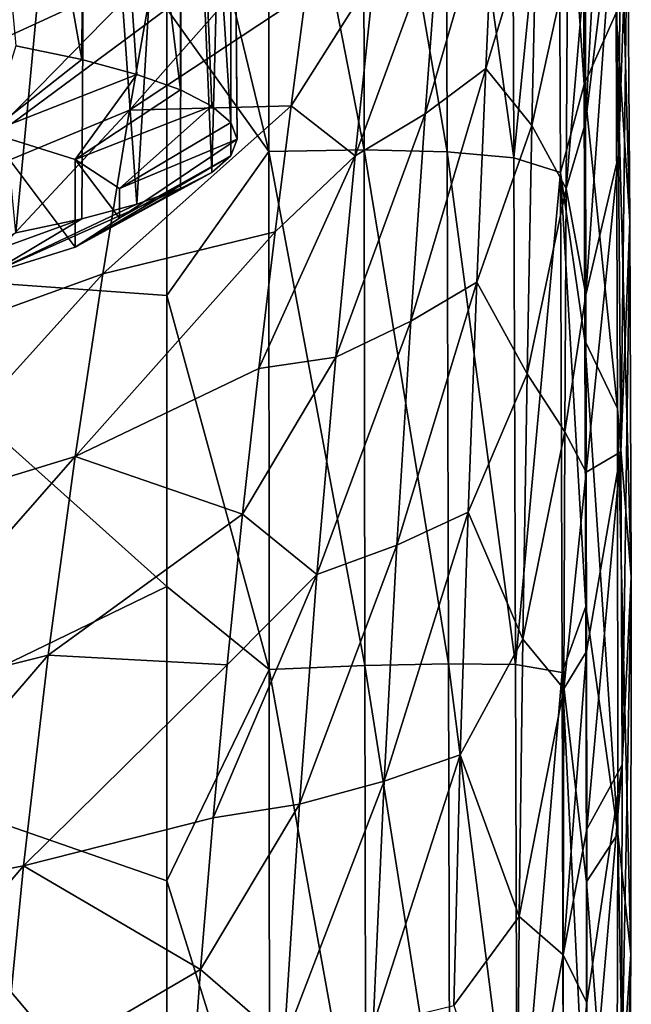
# Model space of a CAD drawing. Header units: millimetres. Extents: x -22 to 72, y 0 to 291.
# Tile 77 of 99: x 9.64 to 16.1, y 253.47 to 263.86. Entities that reach past the tile are written whole.
import ezdxf

# ---------------------------------------------------------------- set-up
doc = ezdxf.new("R2010")
doc.units = ezdxf.units.MM
doc.header["$LTSCALE"] = 65.185185
for name, color, linetype in [('137', 7, 'CONTINUOUS'), ('144', 7, 'CONTINUOUS'), ('154', 7, 'CONTINUOUS'), ('23', 7, 'CONTINUOUS'), ('24', 7, 'CONTINUOUS'), ('25', 7, 'CONTINUOUS'), ('26', 7, 'CONTINUOUS'), ('27', 7, 'CONTINUOUS')]:
    doc.layers.add(name, color=color, linetype=linetype)

msp = doc.modelspace()

# ---------------------------------------------------------------- linework, layer by layer
at = {"layer": '137', "color": 7, "linetype": 'CONTINUOUS'}
for points in [[(10.295, 263.44, 225.867), (9.598, 263.587, 226.913), (9.31, 262.67, 225.306), (10.295, 263.44, 225.867)], [(10.876, 263.284, 224.754), (10.295, 263.44, 225.867), (9.31, 262.67, 225.306), (10.876, 263.284, 224.754)], [(10.224, 262.385, 223.273), (10.876, 263.284, 224.754), (9.31, 262.67, 225.306), (10.224, 262.385, 223.273)], [(11.336, 263.12, 223.586), (10.876, 263.284, 224.754), (10.224, 262.385, 223.273), (11.336, 263.12, 223.586)], [(11.667, 262.95, 222.377), (11.336, 263.12, 223.586), (10.224, 262.385, 223.273), (11.667, 262.95, 222.377)], [(10.691, 262.079, 221.096), (11.667, 262.95, 222.377), (10.224, 262.385, 223.273), (10.691, 262.079, 221.096)], [(11.868, 262.776, 221.139), (11.667, 262.95, 222.377), (10.691, 262.079, 221.096), (11.868, 262.776, 221.139)], [(11.935, 262.6, 219.888), (11.868, 262.776, 221.139), (10.691, 262.079, 221.096), (11.935, 262.6, 219.888)], [(11.868, 262.424, 218.637), (11.935, 262.6, 219.888), (10.691, 261.766, 218.87), (11.868, 262.424, 218.637)], [(10.691, 261.766, 218.87), (11.935, 262.6, 219.888), (10.691, 262.079, 221.096), (10.691, 261.766, 218.87)], [(11.667, 262.25, 217.399), (11.868, 262.424, 218.637), (10.224, 261.46, 216.694), (11.667, 262.25, 217.399)], [(10.224, 261.46, 216.694), (11.868, 262.424, 218.637), (10.691, 261.766, 218.87), (10.224, 261.46, 216.694)], [(11.336, 262.08, 216.19), (11.667, 262.25, 217.399), (10.224, 261.46, 216.694), (11.336, 262.08, 216.19)], [(10.876, 261.916, 215.022), (11.336, 262.08, 216.19), (9.31, 261.174, 214.66), (10.876, 261.916, 215.022)], [(9.31, 261.174, 214.66), (11.336, 262.08, 216.19), (10.224, 261.46, 216.694), (9.31, 261.174, 214.66)], [(10.295, 261.76, 213.909), (10.876, 261.916, 215.022), (9.31, 261.174, 214.66), (10.295, 261.76, 213.909)], [(9.598, 261.613, 212.863), (10.295, 261.76, 213.909), (7.989, 260.921, 212.86), (9.598, 261.613, 212.863)], [(7.989, 260.921, 212.86), (10.295, 261.76, 213.909), (9.31, 261.174, 214.66), (7.989, 260.921, 212.86)]]:
    msp.add_3dface(points, dxfattribs=at)
at = {"layer": '144', "color": 7, "linetype": 'CONTINUOUS'}
for points in [[(9.31, 261.174, 214.66), (10.224, 261.46, 216.694), (9.31, 262.67, 225.306), (9.31, 261.174, 214.66)], [(10.224, 261.46, 216.694), (10.224, 262.385, 223.273), (9.31, 262.67, 225.306), (10.224, 261.46, 216.694)], [(10.224, 261.46, 216.694), (10.691, 261.766, 218.87), (10.224, 262.385, 223.273), (10.224, 261.46, 216.694)], [(10.691, 261.766, 218.87), (10.691, 262.079, 221.096), (10.224, 262.385, 223.273), (10.691, 261.766, 218.87)]]:
    msp.add_3dface(points, dxfattribs=at)
at = {"layer": '154', "color": 7, "linetype": 'CONTINUOUS'}
for points in [[(10.336, 271.17, 224.71), (8.869, 271.451, 226.709), (10.295, 263.44, 225.867), (10.336, 271.17, 224.71)], [(8.869, 271.451, 226.709), (9.598, 263.587, 226.913), (10.295, 263.44, 225.867), (8.869, 271.451, 226.709)], [(10.336, 271.17, 224.71), (10.295, 263.44, 225.867), (10.876, 263.284, 224.754), (10.336, 271.17, 224.71)], [(11.351, 270.853, 222.453), (10.336, 271.17, 224.71), (11.336, 263.12, 223.586), (11.351, 270.853, 222.453)], [(10.336, 271.17, 224.71), (10.876, 263.284, 224.754), (11.336, 263.12, 223.586), (10.336, 271.17, 224.71)], [(11.351, 270.853, 222.453), (11.336, 263.12, 223.586), (11.667, 262.95, 222.377), (11.351, 270.853, 222.453)], [(11.87, 270.513, 220.036), (11.351, 270.853, 222.453), (11.868, 262.776, 221.139), (11.87, 270.513, 220.036)], [(11.351, 270.853, 222.453), (11.667, 262.95, 222.377), (11.868, 262.776, 221.139), (11.351, 270.853, 222.453)], [(11.87, 270.513, 220.036), (11.868, 262.776, 221.139), (11.935, 262.6, 219.888), (11.87, 270.513, 220.036)], [(11.87, 270.166, 217.565), (11.87, 270.513, 220.036), (11.935, 262.6, 219.888), (11.87, 270.166, 217.565)], [(11.351, 269.826, 215.148), (11.87, 270.166, 217.565), (11.667, 262.25, 217.399), (11.351, 269.826, 215.148)], [(11.87, 270.166, 217.565), (11.868, 262.424, 218.637), (11.667, 262.25, 217.399), (11.87, 270.166, 217.565)], [(11.87, 270.166, 217.565), (11.935, 262.6, 219.888), (11.868, 262.424, 218.637), (11.87, 270.166, 217.565)], [(10.336, 269.509, 212.891), (11.351, 269.826, 215.148), (10.876, 261.916, 215.022), (10.336, 269.509, 212.891)], [(11.351, 269.826, 215.148), (11.336, 262.08, 216.19), (10.876, 261.916, 215.022), (11.351, 269.826, 215.148)], [(11.351, 269.826, 215.148), (11.667, 262.25, 217.399), (11.336, 262.08, 216.19), (11.351, 269.826, 215.148)], [(8.869, 269.228, 210.892), (10.336, 269.509, 212.891), (9.598, 261.613, 212.863), (8.869, 269.228, 210.892)], [(10.336, 269.509, 212.891), (10.295, 261.76, 213.909), (9.598, 261.613, 212.863), (10.336, 269.509, 212.891)], [(10.336, 269.509, 212.891), (10.876, 261.916, 215.022), (10.295, 261.76, 213.909), (10.336, 269.509, 212.891)]]:
    msp.add_3dface(points, dxfattribs=at)
at = {"layer": '23', "color": 7, "linetype": 'CONTINUOUS'}
for points in [[(7.462, 261.218, -9.363), (7.467, 266.168, -7.154), (11.193, 263.975, -7.789), (7.462, 261.218, -9.363)], [(11.192, 260.952, -9.048), (7.462, 261.218, -9.363), (11.193, 263.975, -7.789), (11.192, 260.952, -9.048)], [(7.456, 256.068, -10.966), (7.462, 261.218, -9.363), (11.191, 257.878, -10.08), (7.456, 256.068, -10.966)], [(11.191, 257.878, -10.08), (7.462, 261.218, -9.363), (11.192, 260.952, -9.048), (11.191, 257.878, -10.08)], [(11.19, 254.773, -10.881), (7.456, 256.068, -10.966), (11.191, 257.878, -10.08), (11.19, 254.773, -10.881)], [(7.449, 250.786, -11.933), (7.456, 256.068, -10.966), (11.189, 251.655, -11.45), (7.449, 250.786, -11.933)], [(11.189, 251.655, -11.45), (7.456, 256.068, -10.966), (11.19, 254.773, -10.881), (11.189, 251.655, -11.45)]]:
    msp.add_3dface(points, dxfattribs=at)
at = {"layer": '24', "color": 7, "linetype": 'CONTINUOUS'}
for points in [[(11.194, 266.923, -6.307), (12.267, 267.648, -5.634), (12.269, 262.472, -8.186), (11.194, 266.923, -6.307)], [(13.267, 267.617, -5.164), (13.276, 262.488, -7.699), (12.267, 267.648, -5.634), (13.267, 267.617, -5.164)], [(12.267, 267.648, -5.634), (13.276, 262.488, -7.699), (12.269, 262.472, -8.186), (12.267, 267.648, -5.634)], [(14.139, 267.533, -4.513), (14.153, 262.466, -7.021), (13.267, 267.617, -5.164), (14.139, 267.533, -4.513)], [(13.267, 267.617, -5.164), (14.153, 262.466, -7.021), (13.276, 262.488, -7.699), (13.267, 267.617, -5.164)], [(14.837, 267.391, -3.707), (14.856, 262.402, -6.178), (14.139, 267.533, -4.513), (14.837, 267.391, -3.707)], [(14.139, 267.533, -4.513), (14.856, 262.402, -6.178), (14.153, 262.466, -7.021), (14.139, 267.533, -4.513)], [(14.837, 267.391, -3.707), (15.327, 267.151, -2.798), (14.856, 262.402, -6.178), (14.837, 267.391, -3.707)], [(15.327, 267.151, -2.798), (15.347, 262.25, -5.223), (14.856, 262.402, -6.178), (15.327, 267.151, -2.798)], [(15.347, 262.25, -5.223), (15.327, 267.151, -2.798), (15.597, 263.177, -3.705), (15.347, 262.25, -5.223)], [(15.597, 263.177, -3.705), (15.327, 267.151, -2.798), (15.586, 265.771, -2.42), (15.597, 263.177, -3.705)], [(11.193, 263.975, -7.789), (11.194, 266.923, -6.307), (12.269, 262.472, -8.186), (11.193, 263.975, -7.789)], [(11.192, 260.952, -9.048), (11.193, 263.975, -7.789), (12.269, 262.472, -8.186), (11.192, 260.952, -9.048)], [(15.607, 260.475, -4.81), (15.347, 262.25, -5.223), (15.597, 263.177, -3.705), (15.607, 260.475, -4.81)], [(11.192, 260.952, -9.048), (12.269, 262.472, -8.186), (12.272, 257.003, -10.071), (11.192, 260.952, -9.048)], [(13.276, 262.488, -7.699), (13.284, 257.043, -9.577), (12.269, 262.472, -8.186), (13.276, 262.488, -7.699)], [(12.269, 262.472, -8.186), (13.284, 257.043, -9.577), (12.272, 257.003, -10.071), (12.269, 262.472, -8.186)], [(14.153, 262.466, -7.021), (14.167, 257.061, -8.88), (13.276, 262.488, -7.699), (14.153, 262.466, -7.021)], [(13.276, 262.488, -7.699), (14.167, 257.061, -8.88), (13.284, 257.043, -9.577), (13.276, 262.488, -7.699)], [(14.856, 262.402, -6.178), (14.873, 257.054, -8.01), (14.153, 262.466, -7.021), (14.856, 262.402, -6.178)], [(14.153, 262.466, -7.021), (14.873, 257.054, -8.01), (14.167, 257.061, -8.88), (14.153, 262.466, -7.021)], [(14.856, 262.402, -6.178), (15.347, 262.25, -5.223), (14.873, 257.054, -8.01), (14.856, 262.402, -6.178)], [(15.347, 262.25, -5.223), (15.365, 256.972, -7.02), (14.873, 257.054, -8.01), (15.347, 262.25, -5.223)], [(15.365, 256.972, -7.02), (15.347, 262.25, -5.223), (15.615, 257.668, -5.73), (15.365, 256.972, -7.02)], [(15.615, 257.668, -5.73), (15.347, 262.25, -5.223), (15.607, 260.475, -4.81), (15.615, 257.668, -5.73)], [(11.191, 257.878, -10.08), (11.192, 260.952, -9.048), (12.272, 257.003, -10.071), (11.191, 257.878, -10.08)], [(11.19, 254.773, -10.881), (11.191, 257.878, -10.08), (12.272, 257.003, -10.071), (11.19, 254.773, -10.881)], [(15.622, 254.76, -6.459), (15.365, 256.972, -7.02), (15.615, 257.668, -5.73), (15.622, 254.76, -6.459)], [(13.284, 257.043, -9.577), (13.294, 251.343, -10.75), (12.272, 257.003, -10.071), (13.284, 257.043, -9.577)], [(14.167, 257.061, -8.88), (14.181, 251.37, -10.043), (13.284, 257.043, -9.577), (14.167, 257.061, -8.88)], [(13.284, 257.043, -9.577), (14.181, 251.37, -10.043), (13.294, 251.343, -10.75), (13.284, 257.043, -9.577)], [(14.873, 257.054, -8.01), (14.89, 251.393, -9.155), (14.167, 257.061, -8.88), (14.873, 257.054, -8.01)], [(14.167, 257.061, -8.88), (14.89, 251.393, -9.155), (14.181, 251.37, -10.043), (14.167, 257.061, -8.88)], [(14.873, 257.054, -8.01), (15.365, 256.972, -7.02), (14.89, 251.393, -9.155), (14.873, 257.054, -8.01)], [(11.19, 254.773, -10.881), (12.272, 257.003, -10.071), (12.276, 251.305, -11.244), (11.19, 254.773, -10.881)], [(12.272, 257.003, -10.071), (13.294, 251.343, -10.75), (12.276, 251.305, -11.244), (12.272, 257.003, -10.071)], [(15.365, 256.972, -7.02), (15.381, 251.357, -8.138), (14.89, 251.393, -9.155), (15.365, 256.972, -7.02)], [(15.381, 251.357, -8.138), (15.365, 256.972, -7.02), (15.627, 251.752, -6.99), (15.381, 251.357, -8.138)], [(15.627, 251.752, -6.99), (15.365, 256.972, -7.02), (15.622, 254.76, -6.459), (15.627, 251.752, -6.99)], [(11.189, 251.655, -11.45), (11.19, 254.773, -10.881), (12.276, 251.305, -11.244), (11.189, 251.655, -11.45)]]:
    msp.add_3dface(points, dxfattribs=at)
at = {"layer": '25', "color": 7, "linetype": 'CONTINUOUS'}
for points in [[(15.96, 262.429, 9.503), (16.018, 268.393, 8.929), (15.927, 265.342, 11.828), (15.96, 262.429, 9.503)], [(16.055, 265.212, 6.35), (16.018, 268.393, 8.929), (15.96, 262.429, 9.503), (16.055, 265.212, 6.35)], [(15.614, 262.772, 14.692), (15.892, 267.997, 14.435), (15.611, 264.488, 16.257), (15.614, 262.772, 14.692)], [(15.927, 265.342, 11.828), (15.892, 267.997, 14.435), (15.614, 262.772, 14.692), (15.927, 265.342, 11.828)], [(15.938, 263.934, 0.76), (15.916, 267.769, 3.141), (16.082, 261.731, 4.142), (15.938, 263.934, 0.76)], [(16.082, 261.731, 4.142), (15.916, 267.769, 3.141), (16.055, 265.212, 6.35), (16.082, 261.731, 4.142)], [(15.597, 263.177, -3.705), (15.586, 265.771, -2.42), (15.938, 263.934, 0.76), (15.597, 263.177, -3.705)], [(15.617, 260.959, 13.244), (15.927, 265.342, 11.828), (15.614, 262.772, 14.692), (15.617, 260.959, 13.244)], [(15.96, 262.429, 9.503), (15.927, 265.342, 11.828), (15.617, 260.959, 13.244), (15.96, 262.429, 9.503)], [(15.985, 259.3, 7.502), (16.055, 265.212, 6.35), (15.96, 262.429, 9.503), (15.985, 259.3, 7.502)], [(16.082, 261.731, 4.142), (16.055, 265.212, 6.35), (15.985, 259.3, 7.502), (16.082, 261.731, 4.142)], [(15.952, 259.758, -1.16), (15.597, 263.177, -3.705), (15.938, 263.934, 0.76), (15.952, 259.758, -1.16)], [(15.952, 259.758, -1.16), (15.938, 263.934, 0.76), (16.096, 257.982, 2.351), (15.952, 259.758, -1.16)], [(16.096, 257.982, 2.351), (15.938, 263.934, 0.76), (16.082, 261.731, 4.142), (16.096, 257.982, 2.351)], [(15.607, 260.475, -4.81), (15.597, 263.177, -3.705), (15.952, 259.758, -1.16), (15.607, 260.475, -4.81)], [(15.62, 259.085, 11.94), (15.96, 262.429, 9.503), (15.617, 260.959, 13.244), (15.62, 259.085, 11.94)], [(15.985, 259.3, 7.502), (15.96, 262.429, 9.503), (15.62, 259.085, 11.94), (15.985, 259.3, 7.502)], [(15.998, 255.995, 5.87), (16.082, 261.731, 4.142), (15.985, 259.3, 7.502), (15.998, 255.995, 5.87)], [(16.096, 257.982, 2.351), (16.082, 261.731, 4.142), (15.998, 255.995, 5.87), (16.096, 257.982, 2.351)], [(15.615, 257.668, -5.73), (15.607, 260.475, -4.81), (15.953, 255.267, -2.579), (15.615, 257.668, -5.73)], [(15.953, 255.267, -2.579), (15.607, 260.475, -4.81), (15.952, 259.758, -1.16), (15.953, 255.267, -2.579)], [(15.953, 255.267, -2.579), (15.952, 259.758, -1.16), (16.091, 253.996, 1.02), (15.953, 255.267, -2.579)], [(16.091, 253.996, 1.02), (15.952, 259.758, -1.16), (16.096, 257.982, 2.351), (16.091, 253.996, 1.02)], [(15.623, 257.193, 10.802), (15.985, 259.3, 7.502), (15.62, 259.085, 11.94), (15.623, 257.193, 10.802)], [(15.625, 255.316, 9.838), (15.985, 259.3, 7.502), (15.623, 257.193, 10.802), (15.625, 255.316, 9.838)], [(15.998, 255.995, 5.87), (15.985, 259.3, 7.502), (15.625, 255.316, 9.838), (15.998, 255.995, 5.87)], [(16.091, 253.996, 1.02), (16.096, 257.982, 2.351), (15.994, 252.556, 4.649), (16.091, 253.996, 1.02)], [(15.994, 252.556, 4.649), (16.096, 257.982, 2.351), (15.998, 255.995, 5.87), (15.994, 252.556, 4.649)], [(15.622, 254.76, -6.459), (15.615, 257.668, -5.73), (15.953, 255.267, -2.579), (15.622, 254.76, -6.459)], [(15.627, 253.482, 9.05), (15.998, 255.995, 5.87), (15.625, 255.316, 9.838), (15.627, 253.482, 9.05)], [(15.629, 251.711, 8.431), (15.998, 255.995, 5.87), (15.627, 253.482, 9.05), (15.629, 251.711, 8.431)], [(15.994, 252.556, 4.649), (15.998, 255.995, 5.87), (15.629, 251.711, 8.431), (15.994, 252.556, 4.649)], [(15.939, 250.487, -3.455), (15.622, 254.76, -6.459), (15.953, 255.267, -2.579), (15.939, 250.487, -3.455)], [(15.939, 250.487, -3.455), (15.953, 255.267, -2.579), (16.061, 249.806, 0.192), (15.939, 250.487, -3.455)], [(16.061, 249.806, 0.192), (15.953, 255.267, -2.579), (16.091, 253.996, 1.02), (16.061, 249.806, 0.192)], [(15.627, 251.752, -6.99), (15.622, 254.76, -6.459), (15.939, 250.487, -3.455), (15.627, 251.752, -6.99)], [(16.061, 249.806, 0.192), (16.091, 253.996, 1.02), (15.967, 249.025, 3.882), (16.061, 249.806, 0.192)], [(15.967, 249.025, 3.882), (16.091, 253.996, 1.02), (15.994, 252.556, 4.649), (15.967, 249.025, 3.882)]]:
    msp.add_3dface(points, dxfattribs=at)
at = {"layer": '26', "color": 7, "linetype": 'CONTINUOUS'}
for points in [[(14.561, 263.345, 18.737), (14.653, 265.376, 20.932), (13.919, 262.868, 19.186), (14.561, 263.345, 18.737)], [(13.919, 262.868, 19.186), (14.653, 265.376, 20.932), (14.066, 264.841, 21.312), (13.919, 262.868, 19.186)], [(14.561, 263.345, 18.737), (15.098, 265.123, 19.494), (14.653, 265.376, 20.932), (14.561, 263.345, 18.737)], [(15.047, 262.744, 17.112), (15.098, 265.123, 19.494), (14.561, 263.345, 18.737), (15.047, 262.744, 17.112)], [(15.047, 262.744, 17.112), (15.424, 264.46, 17.548), (15.098, 265.123, 19.494), (15.047, 262.744, 17.112)], [(13.919, 262.868, 19.186), (14.066, 264.841, 21.312), (13.18, 262.425, 19.504), (13.919, 262.868, 19.186)], [(13.18, 262.425, 19.504), (14.066, 264.841, 21.312), (13.38, 264.339, 21.582), (13.18, 262.425, 19.504)], [(15.409, 262.081, 15.364), (15.424, 264.46, 17.548), (15.047, 262.744, 17.112), (15.409, 262.081, 15.364)], [(15.614, 262.772, 14.692), (15.611, 264.488, 16.257), (15.409, 262.081, 15.364), (15.614, 262.772, 14.692)], [(15.409, 262.081, 15.364), (15.611, 264.488, 16.257), (15.424, 264.46, 17.548), (15.409, 262.081, 15.364)], [(13.18, 262.425, 19.504), (13.38, 264.339, 21.582), (12.503, 262.951, 20.679), (13.18, 262.425, 19.504)], [(12.503, 262.951, 20.679), (13.38, 264.339, 21.582), (12.661, 264.139, 22.082), (12.503, 262.951, 20.679)], [(14.465, 261.092, 16.727), (14.561, 263.345, 18.737), (13.768, 260.678, 17.241), (14.465, 261.092, 16.727)], [(13.768, 260.678, 17.241), (14.561, 263.345, 18.737), (13.919, 262.868, 19.186), (13.768, 260.678, 17.241)], [(14.465, 261.092, 16.727), (15.047, 262.744, 17.112), (14.561, 263.345, 18.737), (14.465, 261.092, 16.727)], [(12.335, 261.624, 19.31), (13.18, 262.425, 19.504), (12.503, 262.951, 20.679), (12.335, 261.624, 19.31)], [(13.768, 260.678, 17.241), (13.919, 262.868, 19.186), (12.975, 260.3, 17.602), (13.768, 260.678, 17.241)], [(12.975, 260.3, 17.602), (13.919, 262.868, 19.186), (13.18, 262.425, 19.504), (12.975, 260.3, 17.602)], [(15.617, 260.959, 13.244), (15.614, 262.772, 14.692), (15.409, 262.081, 15.364), (15.617, 260.959, 13.244)], [(14.996, 260.124, 14.975), (15.047, 262.744, 17.112), (14.465, 261.092, 16.727), (14.996, 260.124, 14.975)], [(14.996, 260.124, 14.975), (15.409, 262.081, 15.364), (15.047, 262.744, 17.112), (14.996, 260.124, 14.975)], [(12.975, 260.3, 17.602), (13.18, 262.425, 19.504), (12.163, 260.179, 18.004), (12.975, 260.3, 17.602)], [(12.163, 260.179, 18.004), (13.18, 262.425, 19.504), (12.335, 261.624, 19.31), (12.163, 260.179, 18.004)], [(15.396, 259.512, 13.415), (15.409, 262.081, 15.364), (14.996, 260.124, 14.975), (15.396, 259.512, 13.415)], [(15.396, 259.512, 13.415), (15.617, 260.959, 13.244), (15.409, 262.081, 15.364), (15.396, 259.512, 13.415)], [(14.373, 258.663, 14.937), (14.465, 261.092, 16.727), (13.621, 258.316, 15.509), (14.373, 258.663, 14.937)], [(13.621, 258.316, 15.509), (14.465, 261.092, 16.727), (13.768, 260.678, 17.241), (13.621, 258.316, 15.509)], [(14.373, 258.663, 14.937), (14.996, 260.124, 14.975), (14.465, 261.092, 16.727), (14.373, 258.663, 14.937)], [(15.62, 259.085, 11.94), (15.617, 260.959, 13.244), (15.396, 259.512, 13.415), (15.62, 259.085, 11.94)], [(13.621, 258.316, 15.509), (13.768, 260.678, 17.241), (12.776, 258.004, 15.908), (13.621, 258.316, 15.509)], [(12.776, 258.004, 15.908), (13.768, 260.678, 17.241), (12.975, 260.3, 17.602), (12.776, 258.004, 15.908)], [(12.776, 258.004, 15.908), (12.975, 260.3, 17.602), (11.992, 258.643, 16.791), (12.776, 258.004, 15.908)], [(11.992, 258.643, 16.791), (12.975, 260.3, 17.602), (12.163, 260.179, 18.004), (11.992, 258.643, 16.791)], [(14.949, 257.322, 13.128), (14.996, 260.124, 14.975), (14.373, 258.663, 14.937), (14.949, 257.322, 13.128)], [(14.949, 257.322, 13.128), (15.396, 259.512, 13.415), (14.996, 260.124, 14.975), (14.949, 257.322, 13.128)], [(15.385, 256.799, 11.739), (15.396, 259.512, 13.415), (14.949, 257.322, 13.128), (15.385, 256.799, 11.739)], [(15.385, 256.799, 11.739), (15.62, 259.085, 11.94), (15.396, 259.512, 13.415), (15.385, 256.799, 11.739)], [(15.623, 257.193, 10.802), (15.62, 259.085, 11.94), (15.385, 256.799, 11.739), (15.623, 257.193, 10.802)], [(11.829, 257.051, 15.696), (12.776, 258.004, 15.908), (11.992, 258.643, 16.791), (11.829, 257.051, 15.696)], [(14.289, 256.102, 13.402), (14.373, 258.663, 14.937), (13.487, 255.825, 14.025), (14.289, 256.102, 13.402)], [(13.487, 255.825, 14.025), (14.373, 258.663, 14.937), (13.621, 258.316, 15.509), (13.487, 255.825, 14.025)], [(14.289, 256.102, 13.402), (14.949, 257.322, 13.128), (14.373, 258.663, 14.937), (14.289, 256.102, 13.402)], [(13.487, 255.825, 14.025), (13.621, 258.316, 15.509), (12.591, 255.581, 14.454), (13.487, 255.825, 14.025)], [(12.591, 255.581, 14.454), (13.621, 258.316, 15.509), (12.776, 258.004, 15.908), (12.591, 255.581, 14.454)], [(12.591, 255.581, 14.454), (12.776, 258.004, 15.908), (11.679, 255.438, 14.738), (12.591, 255.581, 14.454)], [(11.679, 255.438, 14.738), (12.776, 258.004, 15.908), (11.829, 257.051, 15.696), (11.679, 255.438, 14.738)], [(14.912, 254.395, 11.618), (14.949, 257.322, 13.128), (14.289, 256.102, 13.402), (14.912, 254.395, 11.618)], [(14.912, 254.395, 11.618), (15.385, 256.799, 11.739), (14.949, 257.322, 13.128), (14.912, 254.395, 11.618)], [(15.625, 255.316, 9.838), (15.623, 257.193, 10.802), (15.378, 253.989, 10.372), (15.625, 255.316, 9.838)], [(15.378, 253.989, 10.372), (15.623, 257.193, 10.802), (15.385, 256.799, 11.739), (15.378, 253.989, 10.372)], [(15.378, 253.989, 10.372), (15.385, 256.799, 11.739), (14.912, 254.395, 11.618), (15.378, 253.989, 10.372)], [(14.221, 253.454, 12.156), (14.289, 256.102, 13.402), (13.372, 253.249, 12.82), (14.221, 253.454, 12.156)], [(13.372, 253.249, 12.82), (14.289, 256.102, 13.402), (13.487, 255.825, 14.025), (13.372, 253.249, 12.82)], [(14.221, 253.454, 12.156), (14.912, 254.395, 11.618), (14.289, 256.102, 13.402), (14.221, 253.454, 12.156)], [(13.372, 253.249, 12.82), (13.487, 255.825, 14.025), (12.432, 253.071, 13.273), (13.372, 253.249, 12.82)], [(12.432, 253.071, 13.273), (13.487, 255.825, 14.025), (12.591, 255.581, 14.454), (12.432, 253.071, 13.273)], [(12.432, 253.071, 13.273), (12.591, 255.581, 14.454), (11.547, 253.836, 13.927), (12.432, 253.071, 13.273)], [(11.547, 253.836, 13.927), (12.591, 255.581, 14.454), (11.679, 255.438, 14.738), (11.547, 253.836, 13.927)], [(15.627, 253.482, 9.05), (15.625, 255.316, 9.838), (15.378, 253.989, 10.372), (15.627, 253.482, 9.05)], [(14.89, 251.404, 10.49), (14.912, 254.395, 11.618), (14.221, 253.454, 12.156), (14.89, 251.404, 10.49)], [(14.89, 251.404, 10.49), (15.378, 253.989, 10.372), (14.912, 254.395, 11.618), (14.89, 251.404, 10.49)], [(15.377, 251.128, 9.353), (15.378, 253.989, 10.372), (14.89, 251.404, 10.49), (15.377, 251.128, 9.353)], [(15.377, 251.128, 9.353), (15.627, 253.482, 9.05), (15.378, 253.989, 10.372), (15.377, 251.128, 9.353)], [(11.434, 252.271, 13.263), (12.432, 253.071, 13.273), (11.547, 253.836, 13.927), (11.434, 252.271, 13.263)], [(15.629, 251.711, 8.431), (15.627, 253.482, 9.05), (15.377, 251.128, 9.353), (15.629, 251.711, 8.431)]]:
    msp.add_3dface(points, dxfattribs=at)
at = {"layer": '27', "color": 7, "linetype": 'CONTINUOUS'}
for points in [[(11.06, 264.4, 24.134), (11.286, 265.62, 26.398), (9.026, 263.462, 24.292), (11.06, 264.4, 24.134)], [(9.026, 263.462, 24.292), (11.286, 265.62, 26.398), (9.24, 264.595, 26.529), (9.026, 263.462, 24.292)], [(12.661, 264.139, 22.082), (12.805, 265.178, 23.492), (10.797, 262.908, 21.975), (12.661, 264.139, 22.082)], [(10.797, 262.908, 21.975), (12.805, 265.178, 23.492), (11.06, 264.4, 24.134), (10.797, 262.908, 21.975)], [(10.797, 262.908, 21.975), (11.06, 264.4, 24.134), (8.775, 262.07, 22.15), (10.797, 262.908, 21.975)], [(8.775, 262.07, 22.15), (11.06, 264.4, 24.134), (9.026, 263.462, 24.292), (8.775, 262.07, 22.15)], [(12.503, 262.951, 20.679), (12.661, 264.139, 22.082), (10.797, 262.908, 21.975), (12.503, 262.951, 20.679)], [(10.514, 261.179, 19.949), (10.797, 262.908, 21.975), (8.501, 260.451, 20.135), (10.514, 261.179, 19.949)], [(8.501, 260.451, 20.135), (10.797, 262.908, 21.975), (8.775, 262.07, 22.15), (8.501, 260.451, 20.135)], [(12.335, 261.624, 19.31), (12.503, 262.951, 20.679), (10.514, 261.179, 19.949), (12.335, 261.624, 19.31)], [(10.514, 261.179, 19.949), (12.503, 262.951, 20.679), (10.797, 262.908, 21.975), (10.514, 261.179, 19.949)], [(12.163, 260.179, 18.004), (12.335, 261.624, 19.31), (10.223, 259.249, 18.088), (12.163, 260.179, 18.004)], [(10.223, 259.249, 18.088), (12.335, 261.624, 19.31), (10.514, 261.179, 19.949), (10.223, 259.249, 18.088)], [(10.223, 259.249, 18.088), (10.514, 261.179, 19.949), (8.22, 258.637, 18.28), (10.223, 259.249, 18.088)], [(8.22, 258.637, 18.28), (10.514, 261.179, 19.949), (8.501, 260.451, 20.135), (8.22, 258.637, 18.28)], [(11.992, 258.643, 16.791), (12.163, 260.179, 18.004), (10.223, 259.249, 18.088), (11.992, 258.643, 16.791)], [(9.94, 257.154, 16.423), (10.223, 259.249, 18.088), (7.946, 256.659, 16.616), (9.94, 257.154, 16.423)], [(7.946, 256.659, 16.616), (10.223, 259.249, 18.088), (8.22, 258.637, 18.28), (7.946, 256.659, 16.616)], [(9.94, 257.154, 16.423), (11.992, 258.643, 16.791), (10.223, 259.249, 18.088), (9.94, 257.154, 16.423)], [(11.829, 257.051, 15.696), (11.992, 258.643, 16.791), (9.94, 257.154, 16.423), (11.829, 257.051, 15.696)], [(9.677, 254.929, 14.984), (9.94, 257.154, 16.423), (7.695, 254.551, 15.174), (9.677, 254.929, 14.984)], [(7.695, 254.551, 15.174), (9.94, 257.154, 16.423), (7.946, 256.659, 16.616), (7.695, 254.551, 15.174)], [(9.677, 254.929, 14.984), (11.829, 257.051, 15.696), (9.94, 257.154, 16.423), (9.677, 254.929, 14.984)], [(11.679, 255.438, 14.738), (11.829, 257.051, 15.696), (9.677, 254.929, 14.984), (11.679, 255.438, 14.738)], [(11.547, 253.836, 13.927), (11.679, 255.438, 14.738), (9.677, 254.929, 14.984), (11.547, 253.836, 13.927)], [(9.451, 252.61, 13.802), (9.677, 254.929, 14.984), (7.481, 252.343, 13.985), (9.451, 252.61, 13.802)], [(7.481, 252.343, 13.985), (9.677, 254.929, 14.984), (7.695, 254.551, 15.174), (7.481, 252.343, 13.985)], [(9.451, 252.61, 13.802), (11.547, 253.836, 13.927), (9.677, 254.929, 14.984), (9.451, 252.61, 13.802)], [(11.434, 252.271, 13.263), (11.547, 253.836, 13.927), (9.451, 252.61, 13.802), (11.434, 252.271, 13.263)]]:
    msp.add_3dface(points, dxfattribs=at)

doc.saveas('drawing.dxf')
